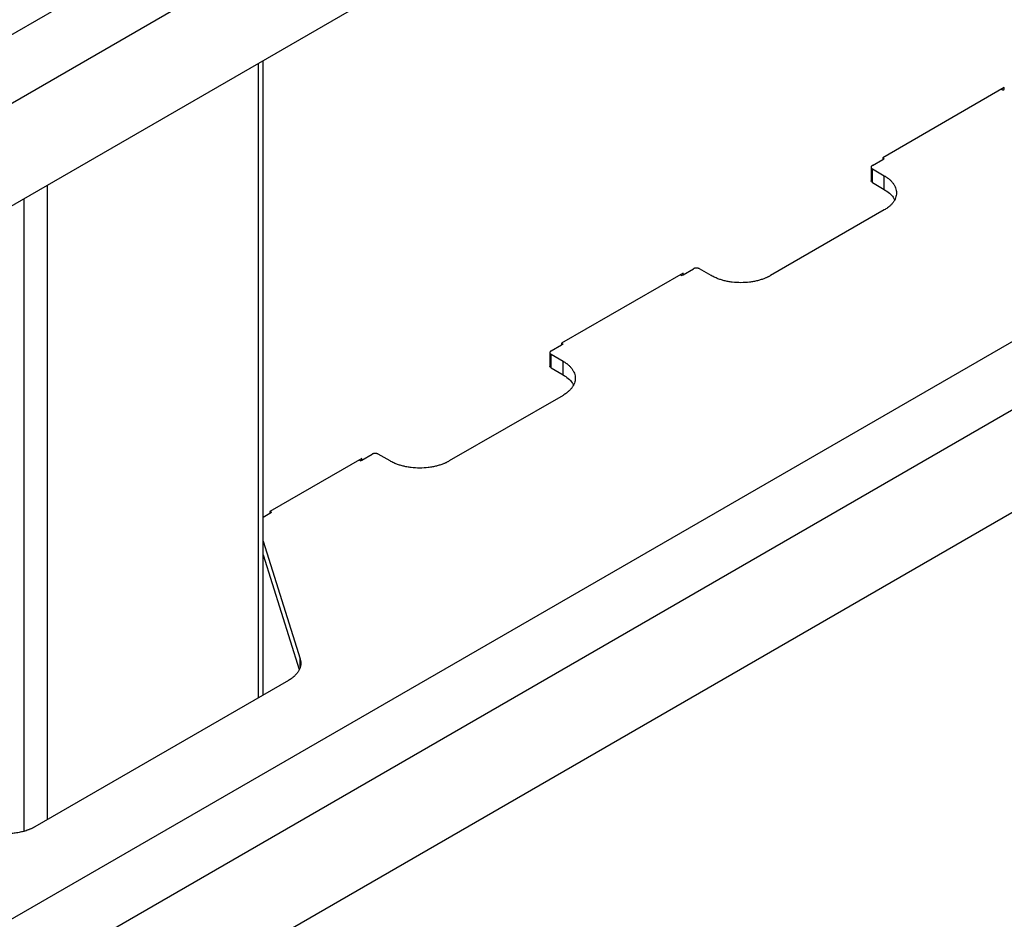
# Model space of a CAD drawing. Header units: millimetres. Extents: x -3787 to 418, y -511 to 3927.
# Tile 52 of 87: x -3234 to -2999, y 2411 to 2626. Entities that reach past the tile are written whole.
import ezdxf

# ---------------------------------------------------------------- set-up
doc = ezdxf.new("R2010")
doc.units = ezdxf.units.MM

msp = doc.modelspace()

# ---------------------------------------------------------------- linework, layer by layer
at = {"color": 7, "linetype": 'Continuous', "lineweight": 25}
for p, q in [((-3508.18, 2464.7), (-2859.05, 2839.43)), ((-3501.1, 2452.45), (-2851.98, 2827.18)), ((-2859.05, 2798.61), (-3494.03, 2432.04)), ((-3508.18, 2253.76), (-2859.05, 2628.49)), ((-3501.1, 2241.51), (-2851.98, 2616.24)), ((-3175.72, 2464.46), (-3175.72, 2615.79)), ((-2998.94, 2609.38), (-3027.93, 2592.64)), ((-2999.29, 2608.76), (-2999.65, 2608.97)), ((-2999.29, 2608.76), (-2998.94, 2608.97)), ((-2998.94, 2608.97), (-2998.94, 2609.38)), ((-3027.93, 2592.64), (-3027.93, 2592.23)), ((-3027.93, 2592.23), (-3027.58, 2592.43)), ((-3027.92, 2592.63), (-3027.58, 2592.43)), ((-3030.7, 2590.39), (-3030.7, 2587.13)), ((-3030.41, 2590.8), (-3027.93, 2592.23)), ((-3030.41, 2589.98), (-3027.58, 2588.35)), ((-3030.41, 2586.72), (-3030.41, 2589.98)), ((-2859.05, 2587.67), (-3494.03, 2221.1)), ((-3027.58, 2585.09), (-3027.58, 2588.35)), ((-3030.41, 2586.72), (-3027.58, 2585.09)), ((-3027.58, 2580.19), (-3054.68, 2564.54)), ((-3075.54, 2565.15), (-3104.53, 2548.42)), ((-3075.9, 2564.54), (-3076.25, 2564.74)), ((-3075.9, 2564.54), (-3075.54, 2564.75)), ((-3075.54, 2564.75), (-3073.07, 2566.17)), ((-3075.54, 2564.75), (-3075.54, 2565.15)), ((-3068.83, 2564.54), (-3071.65, 2566.17)), ((-3107.01, 2546.58), (-3104.53, 2548.01)), ((-3104.53, 2548.42), (-3104.53, 2548.01)), ((-3104.53, 2548.01), (-3104.18, 2548.21)), ((-3104.52, 2548.41), (-3104.18, 2548.21)), ((-3107.3, 2546.17), (-3107.3, 2542.9)), ((-3107.01, 2545.76), (-3104.18, 2544.13)), ((-3107.01, 2542.5), (-3107.01, 2545.76)), ((-3104.18, 2540.86), (-3104.18, 2544.13)), ((-3107.01, 2542.5), (-3104.18, 2540.86)), ((-3104.18, 2535.97), (-3131.29, 2520.32)), ((-3152.14, 2520.53), (-3149.67, 2521.95)), ((-3145.43, 2520.32), (-3148.26, 2521.95)), ((-3152.14, 2520.93), (-3174.06, 2508.28)), ((-3152.5, 2520.32), (-3152.85, 2520.52)), ((-3152.5, 2520.32), (-3152.14, 2520.53)), ((-3152.14, 2520.53), (-3152.14, 2520.93)), ((-3175.72, 2506.91), (-3174.06, 2507.87)), ((-3174.06, 2508.28), (-3174.06, 2507.87)), ((-3174.06, 2507.87), (-3173.71, 2508.07)), ((-3174.05, 2508.27), (-3173.71, 2508.07)), ((-3175.72, 2501.19), (-3166.87, 2473.08)), ((-3175.72, 2497.92), (-3167.1, 2470.54)), ((-3169.64, 2467.97), (-3230.11, 2433.06))]:
    msp.add_line(p, q, dxfattribs=at)
at = {"color": 8, "linetype": 'Continuous', "lineweight": 25}
for p, q in [((-3176.9, 2615.12), (-3176.9, 2463.78)), ((-3227.1, 2434.8), (-3227.1, 2586.14)), ((-3232.76, 2582.87), (-3232.76, 2432.01)), ((-3166.87, 2471.25), (-3166.87, 2473.08))]:
    msp.add_line(p, q, dxfattribs=at)
at = {"color": 7, "linetype": 'Continuous', "lineweight": 25}
for points, knots in [([(-3030.41, 2590.8), (-3030.43, 2590.79), (-3030.47, 2590.76), (-3030.53, 2590.72), (-3030.58, 2590.67), (-3030.63, 2590.6), (-3030.69, 2590.51), (-3030.71, 2590.39), (-3030.69, 2590.27), (-3030.63, 2590.16), (-3030.53, 2590.07), (-3030.45, 2590.01), (-3030.41, 2589.98)], [0, 0, 0, 0, 0.060259, 0.120021, 0.179824, 0.240208, 0.369998, 0.50013, 0.629921, 0.760053, 0.879943, 1, 1, 1, 1]), ([(-3027.58, 2588.35), (-3027.51, 2588.31), (-3027.36, 2588.23), (-3027.16, 2588.1), (-3026.96, 2587.96), (-3026.77, 2587.82), (-3026.59, 2587.68), (-3026.28, 2587.44), (-3025.89, 2587.07), (-3025.45, 2586.56), (-3025.1, 2586.02), (-3024.76, 2585.26), (-3024.58, 2584.27), (-3024.76, 2583.28), (-3025.1, 2582.52), (-3025.45, 2581.98), (-3025.89, 2581.47), (-3026.33, 2581.05), (-3026.77, 2580.71), (-3027.15, 2580.44), (-3027.44, 2580.27), (-3027.58, 2580.19)], [0, 0, 0, 0, 0.019453, 0.038872, 0.058275, 0.077679, 0.097104, 0.116567, 0.178313, 0.240094, 0.304415, 0.368769, 0.500007, 0.631244, 0.695565, 0.75992, 0.821667, 0.883447, 0.922314, 0.961117, 1, 1, 1, 1]), ([(-3027.58, 2585.09), (-3027.15, 2584.8), (-3026.28, 2584.24), (-3025.46, 2583.39), (-3025.2, 2582.83), (-3025.11, 2582.64)], [0, 0, 0, 0, 0.394949, 0.789897, 1, 1, 1, 1]), ([(-3071.65, 2566.17), (-3071.68, 2566.18), (-3071.72, 2566.21), (-3071.8, 2566.24), (-3071.88, 2566.27), (-3072, 2566.3), (-3072.16, 2566.33), (-3072.36, 2566.35), (-3072.57, 2566.33), (-3072.76, 2566.3), (-3072.93, 2566.25), (-3073.02, 2566.2), (-3073.07, 2566.17)], [0, 0, 0, 0, 0.060259, 0.120021, 0.179824, 0.240208, 0.369998, 0.50013, 0.629921, 0.760053, 0.879943, 1, 1, 1, 1]), ([(-3054.68, 2564.54), (-3054.76, 2564.5), (-3054.9, 2564.42), (-3055.13, 2564.3), (-3055.36, 2564.18), (-3055.6, 2564.07), (-3055.84, 2563.97), (-3056.27, 2563.79), (-3056.91, 2563.56), (-3057.79, 2563.31), (-3058.72, 2563.11), (-3060.04, 2562.91), (-3061.76, 2562.81), (-3063.47, 2562.91), (-3064.79, 2563.11), (-3065.72, 2563.31), (-3066.6, 2563.56), (-3067.33, 2563.82), (-3067.92, 2564.07), (-3068.39, 2564.29), (-3068.68, 2564.46), (-3068.83, 2564.54)], [0, 0, 0, 0, 0.019453, 0.038872, 0.058275, 0.077679, 0.097104, 0.116567, 0.178313, 0.240094, 0.304415, 0.368769, 0.500007, 0.631244, 0.695565, 0.75992, 0.821667, 0.883447, 0.922314, 0.961117, 1, 1, 1, 1]), ([(-3107.01, 2546.58), (-3107.03, 2546.57), (-3107.07, 2546.54), (-3107.13, 2546.5), (-3107.18, 2546.45), (-3107.24, 2546.38), (-3107.29, 2546.29), (-3107.31, 2546.17), (-3107.29, 2546.05), (-3107.23, 2545.94), (-3107.14, 2545.84), (-3107.05, 2545.79), (-3107.01, 2545.76)], [0, 0, 0, 0, 0.060259, 0.120021, 0.179824, 0.240208, 0.369998, 0.50013, 0.629921, 0.760053, 0.879943, 1, 1, 1, 1]), ([(-3104.18, 2544.13), (-3104.11, 2544.09), (-3103.97, 2544), (-3103.76, 2543.87), (-3103.56, 2543.74), (-3103.37, 2543.6), (-3103.19, 2543.46), (-3102.88, 2543.21), (-3102.49, 2542.85), (-3102.06, 2542.34), (-3101.71, 2541.8), (-3101.36, 2541.04), (-3101.18, 2540.05), (-3101.36, 2539.06), (-3101.71, 2538.3), (-3102.05, 2537.76), (-3102.49, 2537.25), (-3102.94, 2536.83), (-3103.37, 2536.49), (-3103.76, 2536.22), (-3104.04, 2536.05), (-3104.18, 2535.97)], [0, 0, 0, 0, 0.019453, 0.038872, 0.058275, 0.077679, 0.097104, 0.116567, 0.178313, 0.240094, 0.304415, 0.368769, 0.500007, 0.631244, 0.695565, 0.75992, 0.821667, 0.883447, 0.922314, 0.961117, 1, 1, 1, 1]), ([(-3104.18, 2540.86), (-3103.75, 2540.58), (-3102.88, 2540.01), (-3102.07, 2539.17), (-3101.8, 2538.61), (-3101.71, 2538.41)], [0, 0, 0, 0, 0.394949, 0.789897, 1, 1, 1, 1]), ([(-3148.26, 2521.95), (-3148.28, 2521.96), (-3148.33, 2521.99), (-3148.4, 2522.02), (-3148.48, 2522.05), (-3148.6, 2522.08), (-3148.76, 2522.11), (-3148.96, 2522.12), (-3149.17, 2522.11), (-3149.36, 2522.08), (-3149.53, 2522.02), (-3149.63, 2521.97), (-3149.67, 2521.95)], [0, 0, 0, 0, 0.060259, 0.1200207, 0.1798243, 0.2402078, 0.3699983, 0.5001303, 0.629921, 0.7600531, 0.8799433, 1, 1, 1, 1]), ([(-3131.29, 2520.32), (-3131.36, 2520.28), (-3131.51, 2520.19), (-3131.73, 2520.08), (-3131.96, 2519.96), (-3132.2, 2519.85), (-3132.44, 2519.74), (-3132.87, 2519.57), (-3133.51, 2519.34), (-3134.39, 2519.09), (-3135.33, 2518.89), (-3136.64, 2518.69), (-3138.36, 2518.59), (-3140.07, 2518.69), (-3141.39, 2518.89), (-3142.32, 2519.09), (-3143.21, 2519.34), (-3143.93, 2519.6), (-3144.52, 2519.85), (-3144.99, 2520.07), (-3145.28, 2520.24), (-3145.43, 2520.32)], [0, 0, 0, 0, 0.019453, 0.038872, 0.058275, 0.077679, 0.097104, 0.116567, 0.178313, 0.240094, 0.304415, 0.368769, 0.500007, 0.631244, 0.695565, 0.75992, 0.821667, 0.883447, 0.922314, 0.961117, 1, 1, 1, 1]), ([(-3166.87, 2473.08), (-3166.86, 2473.03), (-3166.82, 2472.91), (-3166.78, 2472.74), (-3166.75, 2472.57), (-3166.73, 2472.4), (-3166.71, 2472.23), (-3166.71, 2472.06), (-3166.71, 2471.89), (-3166.74, 2471.54), (-3166.85, 2471.01), (-3167.14, 2470.33), (-3167.58, 2469.66), (-3168.05, 2469.15), (-3168.49, 2468.76), (-3168.85, 2468.48), (-3169.23, 2468.22), (-3169.5, 2468.05), (-3169.64, 2467.97)], [0, 0, 0, 0, 0.030888, 0.061696, 0.092451, 0.12318, 0.153911, 0.184671, 0.215487, 0.246387, 0.373173, 0.500013, 0.6268, 0.75364, 0.815329, 0.876807, 0.938291, 1, 1, 1, 1]), ([(-3230.11, 2433.06), (-3230.18, 2433.02), (-3230.33, 2432.94), (-3230.55, 2432.82), (-3230.77, 2432.71), (-3231, 2432.6), (-3231.24, 2432.5), (-3231.48, 2432.4), (-3231.72, 2432.3), (-3232.24, 2432.12), (-3233.05, 2431.87), (-3234.19, 2431.62), (-3235.39, 2431.45), (-3236.4, 2431.38), (-3237.2, 2431.36), (-3237.79, 2431.38), (-3238.39, 2431.41), (-3238.78, 2431.44), (-3238.97, 2431.46)], [0, 0, 0, 0, 0.030888, 0.061696, 0.092451, 0.12318, 0.153911, 0.184671, 0.215487, 0.246387, 0.373173, 0.500013, 0.6268, 0.75364, 0.815329, 0.876807, 0.938291, 1, 1, 1, 1])]:
    msp.add_open_spline(points, degree=3, knots=knots, dxfattribs=at)
for points in [[(-3030.41, 2586.72), (-3030.59, 2586.82), (-3030.7, 2586.97), (-3030.7, 2587.13)], [(-3107.01, 2542.5), (-3107.2, 2542.6), (-3107.3, 2542.75), (-3107.3, 2542.9)]]:
    msp.add_open_spline(points, degree=3, dxfattribs=at)

doc.saveas('drawing.dxf')
